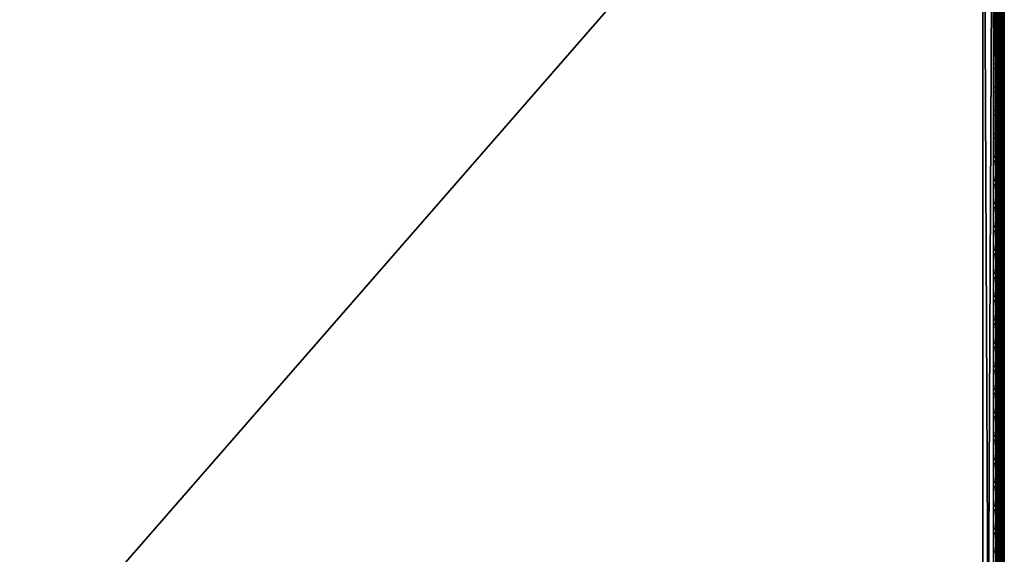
# Model space of a CAD drawing. Header units: inches. Extents: x 0 to 23, y -28 to 0.
# Tile 44 of 77: x 11.5 to 23, y -12.5 to -6.3. Entities that reach past the tile are written whole.
import ezdxf

# ---------------------------------------------------------------- set-up
doc = ezdxf.new("R2010")
doc.units = ezdxf.units.IN
doc.header["$LTSCALE"] = 0.03937
doc.header["$MEASUREMENT"] = 0
for name, color, linetype in [('A-FURN-3-ST', 151, 'Continuous'), ('A-FURN-3-ST-SEAM', 250, 'Continuous'), ('A-FURN-3-STITCH', 15, 'Continuous')]:
    doc.layers.add(name, color=color, linetype=linetype)

msp = doc.modelspace()

# ---------------------------------------------------------------- meshes
at = {"layer": 'A-FURN-3-ST'}
mesh = msp.add_polyface(dxfattribs=at)
corners = [(0.25, -0.491, 5), (22.75, -27.51, 5), (0.25, -27.51, 5), (0.125, -0.491, 5.033), (0.125, -27.51, 5.033), (0.033, -0.491, 5.125), (0.033, -27.51, 5.125), (0, -0.491, 5.25), (0, -27.51, 5.25), (0.25, -27.701, 5.038), (0.125, -27.689, 5.069), (0.033, -27.654, 5.154), (0, -27.635, 5.283), (0.25, -26.91, 18), (0.125, -26.91, 17.967), (0.25, -27.195, 17.963), (0.125, -27.186, 17.93), (0.25, -27.46, 17.853), (0.125, -27.443, 17.824), (0.25, -27.688, 17.678), (0.125, -27.664, 17.654), (0.033, -26.91, 17.875), (0.033, -27.162, 17.842), (0.033, -27.398, 17.744), (0.033, -27.599, 17.589), (0, -26.91, 17.75), (0, -27.13, 17.721), (0, -27.335, 17.636), (0, -27.511, 17.501), (0.033, -27.754, 17.387), (0, -27.646, 17.325), (0.033, -1.1, 17.875), (0.125, -1.1, 17.967), (0.25, -1.1, 18), (22.75, -27.688, 17.678), (22.75, -27.46, 17.853), (22.75, -27.195, 17.963), (0, -27.727, 5.375), (0, -27.76, 5.5), (0, -0.241, 5.5), (0, -0.25, 16.901), (0, -27.76, 16.9), (0, -1.1, 17.75), (0, -27.731, 17.12)]
mesh.append_faces([[corners[k] for k in face] for face in [(0, 1, 2), (3, 2, 4), (5, 4, 6), (7, 6, 8), (9, 10, 2), (2, 10, 4), (4, 10, 11), (4, 11, 6), (6, 11, 8), (8, 11, 12), (13, 14, 15), (15, 14, 16), (15, 16, 17), (17, 16, 18), (17, 18, 19), (19, 18, 20), (14, 21, 16), (16, 21, 22), (16, 22, 23, 18), (18, 23, 24, 20), (21, 25, 22), (22, 25, 26), (22, 26, 23), (23, 26, 27), (23, 27, 24), (24, 27, 28), (24, 28, 29), (29, 28, 30), (31, 25, 21), (32, 21, 14), (33, 14, 13), (19, 34, 17), (17, 35, 15), (15, 36, 13), (2, 1, 9), (12, 37, 8), (8, 38, 39), (40, 38, 41), (42, 41, 25), (25, 41, 43), (25, 43, 30), (30, 28, 25), (25, 28, 27), (25, 27, 26)]])
mesh = msp.add_polyface(dxfattribs=at)
corners = [(0.25, -1.1, 18), (22.75, -1.1, 18), (0.25, -0.815, 17.963), (22.75, -0.815, 17.963), (0.25, -0.55, 17.853), (22.75, -0.55, 17.853), (0.25, -0.322, 17.678), (0.25, -0.3, 5.038), (22.75, -0.3, 5.038), (0.25, -0.491, 5), (0.25, -27.51, 5), (0.125, -0.491, 5.033), (0.125, -27.51, 5.033), (0.033, -0.491, 5.125), (0.033, -27.51, 5.125), (0, -0.491, 5.25), (0.125, -0.313, 5.069), (0.033, -0.348, 5.154), (0, -0.366, 5.284), (0, -1.1, 17.75), (0.033, -1.1, 17.875), (0, -0.88, 17.721), (0.033, -0.848, 17.842), (0, -0.675, 17.636), (0.033, -0.613, 17.744), (0, -0.499, 17.501), (0.033, -0.411, 17.59), (0, -0.364, 17.325), (0.125, -1.1, 17.967), (0.125, -0.824, 17.93), (0.125, -0.567, 17.824), (0.125, -0.346, 17.654), (0, -26.91, 17.75), (0.033, -26.91, 17.875), (0.125, -26.91, 17.967), (0, -27.51, 5.25), (0, -0.241, 5.5), (0, -0.275, 5.375), (0, -27.76, 5.5), (0, -0.25, 16.901), (0, -27.76, 16.9), (0, -0.279, 17.121), (0.25, -26.91, 18)]
mesh.append_faces([[corners[k] for k in face] for face in [(0, 1, 2), (2, 3, 4), (4, 5, 6), (7, 8, 9), (9, 10, 11), (11, 12, 13), (13, 14, 15), (16, 7, 11), (11, 7, 9), (11, 13, 16), (16, 13, 17), (13, 15, 17), (17, 15, 18), (19, 20, 21), (21, 20, 22), (21, 22, 23), (23, 22, 24), (23, 24, 25), (25, 24, 26), (25, 26, 27), (20, 28, 22), (22, 28, 29), (22, 29, 30, 24), (24, 30, 31, 26), (28, 0, 29), (29, 0, 2), (29, 2, 30), (30, 2, 4), (30, 4, 31), (31, 4, 6), (19, 32, 20), (20, 33, 28), (28, 34, 0), (35, 36, 15), (15, 37, 18), (36, 38, 39), (39, 40, 19), (21, 23, 19), (19, 23, 25), (19, 25, 27), (27, 41, 19), (19, 41, 39), (42, 1, 0)]])
mesh = msp.add_polyface(dxfattribs=at)
corners = [(22.967, -0.491, 5.125), (23, -27.51, 5.25), (22.967, -27.51, 5.125), (22.875, -0.491, 5.033), (22.875, -27.51, 5.033), (22.75, -0.491, 5), (22.75, -27.51, 5), (22.875, -27.689, 5.069), (22.75, -27.701, 5.038), (22.967, -27.654, 5.154), (23, -27.635, 5.283), (23, -26.91, 17.75), (22.967, -26.91, 17.875), (23, -27.13, 17.721), (22.967, -27.162, 17.842), (23, -27.335, 17.636), (22.967, -27.398, 17.744), (23, -27.511, 17.501), (22.967, -27.599, 17.589), (23, -27.646, 17.325), (22.875, -26.91, 17.967), (22.875, -27.186, 17.93), (22.875, -27.443, 17.824), (22.875, -27.664, 17.654), (22.75, -26.91, 18), (22.75, -27.195, 17.963), (22.75, -27.46, 17.853), (22.75, -27.688, 17.678), (22.875, -1.1, 17.967), (22.967, -1.1, 17.875), (23, -1.1, 17.75), (23, -0.241, 5.5), (23, -27.76, 5.5), (23, -27.727, 5.375), (23, -0.25, 16.901), (23, -27.76, 16.9), (23, -27.731, 17.12), (0.25, -27.46, 17.853), (0.25, -27.195, 17.963), (0.25, -26.91, 18), (0.25, -27.701, 5.038), (22.75, -1.1, 18)]
mesh.append_faces([[corners[k] for k in face] for face in [(0, 1, 2), (3, 2, 4), (5, 4, 6), (7, 8, 4), (4, 8, 6), (4, 2, 7), (7, 2, 9), (2, 1, 9), (9, 1, 10), (11, 12, 13), (13, 12, 14), (13, 14, 15), (15, 14, 16), (15, 16, 17), (17, 16, 18), (17, 18, 19), (12, 20, 14), (14, 20, 21), (14, 21, 22, 16), (16, 22, 23, 18), (20, 24, 21), (21, 24, 25), (21, 25, 22), (22, 25, 26), (22, 26, 23), (23, 26, 27), (28, 24, 20), (29, 20, 12), (30, 12, 11), (1, 31, 32), (1, 32, 33), (32, 34, 35), (35, 30, 11), (13, 15, 11), (11, 15, 17), (11, 17, 19), (19, 36, 11), (11, 36, 35), (33, 10, 1), (37, 27, 26), (38, 26, 25), (39, 25, 24), (40, 6, 8), (24, 41, 39)]])
mesh = msp.add_polyface(dxfattribs=at)
corners = [(23, -0.491, 5.25), (23, -27.51, 5.25), (22.967, -0.491, 5.125), (22.967, -27.51, 5.125), (22.875, -0.491, 5.033), (22.875, -27.51, 5.033), (22.75, -0.491, 5), (22.875, -0.313, 5.069), (22.967, -0.348, 5.154), (23, -0.366, 5.284), (22.75, -1.1, 18), (22.875, -1.1, 17.967), (22.75, -0.815, 17.963), (22.875, -0.824, 17.93), (22.75, -0.55, 17.853), (22.875, -0.567, 17.824), (22.75, -0.322, 17.678), (22.875, -0.346, 17.654), (22.967, -1.1, 17.875), (22.967, -0.848, 17.842), (22.967, -0.613, 17.744), (22.967, -0.411, 17.59), (23, -1.1, 17.75), (23, -0.88, 17.721), (23, -0.675, 17.636), (23, -0.499, 17.501), (22.967, -0.256, 17.388), (23, -0.364, 17.325), (22.75, -26.91, 18), (22.875, -26.91, 17.967), (22.967, -26.91, 17.875), (0.25, -0.815, 17.963), (0.25, -0.55, 17.853), (0.25, -0.322, 17.678), (0.25, -0.491, 5), (22.75, -0.3, 5.038), (22.75, -27.51, 5), (23, -0.241, 5.5), (23, -0.275, 5.375), (23, -0.25, 16.901), (23, -27.76, 5.5), (23, -27.76, 16.9), (23, -0.279, 17.121)]
mesh.append_faces([[corners[k] for k in face] for face in [(0, 1, 2), (2, 3, 4), (4, 5, 6), (6, 7, 4), (4, 7, 8), (4, 8, 2), (2, 8, 0), (0, 8, 9), (10, 11, 12), (12, 11, 13), (12, 13, 14), (14, 13, 15), (14, 15, 16), (16, 15, 17), (11, 18, 13), (13, 18, 19), (13, 19, 20, 15), (15, 20, 21, 17), (18, 22, 19), (19, 22, 23), (19, 23, 20), (20, 23, 24), (20, 24, 21), (21, 24, 25), (21, 25, 26), (26, 25, 27), (10, 28, 11), (11, 29, 18), (18, 30, 22), (31, 10, 12), (32, 12, 14), (33, 14, 16), (34, 35, 6), (6, 36, 34), (0, 37, 1), (9, 38, 0), (37, 39, 40), (41, 39, 22), (39, 42, 22), (22, 42, 27), (22, 27, 25), (25, 24, 22), (22, 24, 23)]])
at = {"layer": 'A-FURN-3-ST-SEAM'}
mesh = msp.add_polyface(dxfattribs=at)
corners = [(22.903, -12.609, 17.883), (22.9, -16.185, 17.9), (22.9, -12.609, 17.9), (22.903, -9.034, 17.883), (22.9, -9.034, 17.9), (22.903, -1.1, 17.883), (22.9, -1.1, 17.9), (22.903, -0.921, 17.866), (22.9, -0.918, 17.883), (22.903, -0.738, 17.814), (22.9, -0.732, 17.83), (22.903, -0.563, 17.723), (0.093, -12.609, 17.926), (0.1, -12.609, 17.9), (0.093, -1.1, 17.926), (0.1, -1.1, 17.9), (0.093, -0.913, 17.908), (0.1, -0.918, 17.883), (0.093, -0.723, 17.854), (0.1, -0.732, 17.83), (0.093, -0.539, 17.758), (0.081, -0.718, 17.866), (0.081, -0.911, 17.921), (0.081, -1.1, 17.939), (0.081, -12.609, 17.939), (0.087, -0.744, 17.8), (0.097, -0.738, 17.814), (0.097, -0.921, 17.866), (0.087, -0.924, 17.851), (0.097, -1.1, 17.883), (0.087, -1.1, 17.868), (0.097, -12.609, 17.883), (0.087, -12.609, 17.868), (0.1, -0.553, 17.737), (0.073, -12.609, 17.856), (0.073, -1.1, 17.856), (0.073, -0.926, 17.84), (0.073, -0.748, 17.789), (0.073, -0.577, 17.7), (0.087, -0.571, 17.71)]
mesh.append_faces([[corners[k] for k in face] for face in [(0, 1, 2), (0, 2, 3), (3, 2, 4), (3, 4, 5), (5, 4, 6), (5, 6, 7), (7, 6, 8), (7, 8, 9), (9, 8, 10), (9, 10, 11), (12, 13, 14), (14, 13, 15), (14, 15, 16), (16, 15, 17), (16, 17, 18), (18, 17, 19), (18, 19, 20), (18, 21, 22, 16), (16, 22, 23, 14), (14, 23, 24, 12), (25, 26, 27, 28), (28, 27, 29, 30), (30, 29, 31, 32), (26, 33, 19), (26, 19, 27), (27, 19, 17), (27, 17, 29), (29, 17, 15), (29, 15, 31), (31, 15, 13), (32, 34, 35, 30), (30, 35, 36, 28), (28, 36, 37, 25), (25, 37, 38, 39)]])
mesh = msp.add_polyface(dxfattribs=at)
corners = [(22.943, -12.609, 17.85), (22.927, -12.609, 17.856), (22.927, -9.034, 17.856), (22.943, -9.034, 17.85), (22.927, -1.1, 17.856), (22.943, -1.1, 17.85), (22.903, -1.1, 17.883), (22.913, -1.1, 17.868), (22.913, -9.034, 17.868), (22.903, -9.034, 17.883), (22.913, -12.609, 17.868), (22.903, -12.609, 17.883), (22.998, -1.1, 17.887), (23, -1.1, 17.905), (23, -9.034, 17.905), (22.998, -9.034, 17.887), (23, -12.609, 17.905), (22.998, -12.609, 17.887), (22.995, -1.1, 17.922), (22.995, -9.034, 17.922), (22.995, -12.609, 17.922), (22.935, -1.1, 17.947), (22.919, -1.1, 17.939), (22.919, -9.034, 17.939), (22.935, -9.034, 17.947), (22.919, -12.609, 17.939), (22.935, -12.609, 17.947), (22.919, -16.185, 17.939), (22.935, -16.185, 17.947), (22.907, -1.1, 17.926), (22.907, -9.034, 17.926), (22.907, -12.609, 17.926), (22.907, -16.185, 17.926), (22.9, -0.918, 17.883), (22.9, -1.1, 17.9), (22.9, -9.034, 17.9), (22.9, -12.609, 17.9), (22.961, -12.609, 17.851), (22.961, -9.034, 17.851), (22.961, -1.1, 17.851), (22.984, -12.609, 17.936), (22.984, -9.034, 17.936), (22.984, -1.1, 17.936), (22.977, -12.609, 17.859), (22.977, -9.034, 17.859), (22.977, -1.1, 17.859), (22.97, -12.609, 17.946), (22.97, -9.034, 17.946), (22.97, -1.1, 17.946)]
mesh.append_faces([[corners[k] for k in face] for face in [(3, 2, 4, 5), (6, 7, 8, 9), (12, 13, 14, 15), (13, 18, 19, 14), (21, 22, 23, 24), (22, 29, 30, 23), (29, 33, 34), (29, 34, 30), (30, 34, 35), (30, 35, 31), (31, 35, 36), (31, 36, 32), (38, 3, 5, 39), (41, 19, 18, 42), (2, 8, 7, 4), (44, 38, 39, 45), (15, 44, 45, 12), (47, 41, 42, 48), (24, 47, 48, 21)]])
mesh.append_faces([[corners[k] for k in face] for face in [(0, 1, 2, 3), (37, 0, 3, 38), (40, 20, 19, 41), (1, 10, 8, 2), (43, 37, 38, 44), (17, 43, 44, 15), (46, 40, 41, 47), (26, 46, 47, 24)]], dxfattribs={"vtx0": -1})
mesh.append_faces([[corners[k] for k in face] for face in [(26, 25, 27, 28), (25, 31, 32, 27)]], dxfattribs={"vtx0": -1, "vtx2": -1})
mesh.append_faces([[corners[k] for k in face] for face in [(9, 8, 10, 11), (15, 14, 16, 17), (14, 19, 20, 16), (24, 23, 25, 26), (23, 30, 31, 25)]], dxfattribs={"vtx2": -1})
at = {"layer": 'A-FURN-3-STITCH'}
mesh = msp.add_polymesh((7, 4), dxfattribs=at)
for k, corner in enumerate([(22.891, -6.503, 17.956), (22.893, -6.503, 17.954), (22.897, -6.503, 17.951), (22.899, -6.503, 17.95), (22.895, -6.465, 17.961), (22.9, -6.465, 17.964), (22.904, -6.465, 17.961), (22.904, -6.465, 17.956), (22.898, -6.426, 17.965), (22.902, -6.426, 17.967), (22.907, -6.426, 17.964), (22.906, -6.426, 17.959), (22.898, -6.387, 17.965), (22.903, -6.387, 17.968), (22.907, -6.387, 17.965), (22.907, -6.387, 17.959), (22.898, -6.348, 17.963), (22.902, -6.348, 17.966), (22.907, -6.348, 17.963), (22.906, -6.348, 17.957), (22.895, -6.309, 17.959), (22.9, -6.309, 17.961), (22.904, -6.309, 17.958), (22.904, -6.309, 17.953), (22.891, -6.271, 17.952), (22.893, -6.271, 17.951), (22.897, -6.271, 17.948), (22.899, -6.271, 17.946)]):
    mesh.set_mesh_vertex(divmod(k, 4), corner)
mesh = msp.add_polymesh((7, 4), dxfattribs=at)
for k, corner in enumerate([(22.891, -6.775, 17.956), (22.893, -6.775, 17.954), (22.897, -6.775, 17.951), (22.899, -6.775, 17.95), (22.895, -6.736, 17.961), (22.9, -6.736, 17.964), (22.904, -6.736, 17.961), (22.904, -6.736, 17.956), (22.898, -6.697, 17.965), (22.902, -6.697, 17.967), (22.907, -6.697, 17.964), (22.906, -6.697, 17.959), (22.898, -6.658, 17.965), (22.903, -6.658, 17.968), (22.907, -6.658, 17.965), (22.907, -6.658, 17.959), (22.898, -6.619, 17.963), (22.902, -6.619, 17.966), (22.907, -6.619, 17.963), (22.906, -6.619, 17.957), (22.895, -6.58, 17.959), (22.9, -6.58, 17.961), (22.904, -6.58, 17.958), (22.904, -6.58, 17.953), (22.891, -6.542, 17.952), (22.893, -6.542, 17.951), (22.897, -6.542, 17.948), (22.899, -6.542, 17.946)]):
    mesh.set_mesh_vertex(divmod(k, 4), corner)
mesh = msp.add_polymesh((7, 4), dxfattribs=at)
for k, corner in enumerate([(22.891, -7.046, 17.956), (22.893, -7.046, 17.954), (22.897, -7.046, 17.951), (22.899, -7.046, 17.95), (22.895, -7.008, 17.961), (22.9, -7.008, 17.964), (22.904, -7.008, 17.961), (22.904, -7.008, 17.956), (22.898, -6.969, 17.965), (22.902, -6.969, 17.967), (22.907, -6.969, 17.964), (22.906, -6.969, 17.959), (22.898, -6.93, 17.965), (22.903, -6.93, 17.968), (22.907, -6.93, 17.965), (22.907, -6.93, 17.959), (22.898, -6.891, 17.963), (22.902, -6.891, 17.966), (22.907, -6.891, 17.963), (22.906, -6.891, 17.957), (22.895, -6.852, 17.959), (22.9, -6.852, 17.961), (22.904, -6.852, 17.958), (22.904, -6.852, 17.953), (22.891, -6.814, 17.952), (22.893, -6.814, 17.951), (22.897, -6.814, 17.948), (22.899, -6.814, 17.946)]):
    mesh.set_mesh_vertex(divmod(k, 4), corner)
mesh = msp.add_polymesh((7, 4), dxfattribs=at)
for k, corner in enumerate([(22.891, -7.318, 17.956), (22.893, -7.318, 17.954), (22.897, -7.318, 17.951), (22.899, -7.318, 17.95), (22.895, -7.279, 17.961), (22.9, -7.279, 17.964), (22.904, -7.279, 17.961), (22.904, -7.279, 17.956), (22.898, -7.24, 17.965), (22.902, -7.24, 17.967), (22.907, -7.24, 17.964), (22.906, -7.24, 17.959), (22.898, -7.201, 17.965), (22.903, -7.201, 17.968), (22.907, -7.201, 17.965), (22.907, -7.201, 17.959), (22.898, -7.162, 17.963), (22.902, -7.162, 17.966), (22.907, -7.162, 17.963), (22.906, -7.162, 17.957), (22.895, -7.123, 17.959), (22.9, -7.123, 17.961), (22.904, -7.123, 17.958), (22.904, -7.124, 17.953), (22.891, -7.085, 17.952), (22.893, -7.085, 17.951), (22.897, -7.085, 17.948), (22.899, -7.085, 17.946)]):
    mesh.set_mesh_vertex(divmod(k, 4), corner)
mesh = msp.add_polymesh((7, 4), dxfattribs=at)
for k, corner in enumerate([(22.891, -7.589, 17.956), (22.893, -7.589, 17.954), (22.897, -7.589, 17.951), (22.899, -7.589, 17.95), (22.895, -7.551, 17.961), (22.9, -7.551, 17.964), (22.904, -7.551, 17.961), (22.904, -7.551, 17.956), (22.898, -7.512, 17.965), (22.902, -7.512, 17.967), (22.907, -7.512, 17.964), (22.906, -7.512, 17.959), (22.898, -7.473, 17.965), (22.903, -7.473, 17.968), (22.907, -7.473, 17.965), (22.907, -7.473, 17.959), (22.898, -7.434, 17.963), (22.902, -7.434, 17.966), (22.907, -7.434, 17.963), (22.906, -7.434, 17.957), (22.895, -7.395, 17.959), (22.9, -7.395, 17.961), (22.904, -7.395, 17.958), (22.904, -7.395, 17.953), (22.891, -7.357, 17.952), (22.893, -7.357, 17.951), (22.897, -7.357, 17.948), (22.899, -7.357, 17.946)]):
    mesh.set_mesh_vertex(divmod(k, 4), corner)
mesh = msp.add_polymesh((7, 4), dxfattribs=at)
for k, corner in enumerate([(22.891, -7.861, 17.956), (22.893, -7.861, 17.954), (22.897, -7.861, 17.951), (22.899, -7.861, 17.95), (22.895, -7.822, 17.961), (22.9, -7.822, 17.964), (22.904, -7.822, 17.961), (22.904, -7.822, 17.956), (22.898, -7.783, 17.965), (22.902, -7.783, 17.967), (22.907, -7.783, 17.964), (22.906, -7.784, 17.959), (22.898, -7.744, 17.965), (22.903, -7.744, 17.968), (22.907, -7.744, 17.965), (22.907, -7.744, 17.959), (22.898, -7.705, 17.963), (22.902, -7.705, 17.966), (22.907, -7.705, 17.963), (22.906, -7.705, 17.957), (22.895, -7.667, 17.959), (22.9, -7.666, 17.961), (22.904, -7.667, 17.958), (22.904, -7.667, 17.953), (22.891, -7.628, 17.952), (22.893, -7.628, 17.951), (22.897, -7.628, 17.948), (22.899, -7.628, 17.946)]):
    mesh.set_mesh_vertex(divmod(k, 4), corner)
mesh = msp.add_polymesh((7, 4), dxfattribs=at)
for k, corner in enumerate([(22.891, -8.132, 17.956), (22.893, -8.132, 17.954), (22.897, -8.132, 17.951), (22.899, -8.132, 17.95), (22.895, -8.094, 17.961), (22.9, -8.094, 17.964), (22.904, -8.094, 17.961), (22.904, -8.094, 17.956), (22.898, -8.055, 17.965), (22.902, -8.055, 17.967), (22.907, -8.055, 17.964), (22.906, -8.055, 17.959), (22.898, -8.016, 17.965), (22.903, -8.016, 17.968), (22.907, -8.016, 17.965), (22.907, -8.016, 17.959), (22.898, -7.977, 17.963), (22.902, -7.977, 17.966), (22.907, -7.977, 17.963), (22.906, -7.977, 17.957), (22.895, -7.938, 17.959), (22.9, -7.938, 17.961), (22.904, -7.938, 17.958), (22.904, -7.938, 17.953), (22.891, -7.9, 17.952), (22.893, -7.9, 17.951), (22.897, -7.9, 17.948), (22.899, -7.9, 17.946)]):
    mesh.set_mesh_vertex(divmod(k, 4), corner)
mesh = msp.add_polymesh((7, 4), dxfattribs=at)
for k, corner in enumerate([(22.891, -8.404, 17.956), (22.893, -8.404, 17.954), (22.897, -8.404, 17.951), (22.899, -8.404, 17.95), (22.895, -8.365, 17.961), (22.9, -8.365, 17.964), (22.904, -8.365, 17.961), (22.904, -8.365, 17.956), (22.898, -8.326, 17.965), (22.902, -8.326, 17.967), (22.907, -8.326, 17.964), (22.906, -8.327, 17.959), (22.898, -8.287, 17.965), (22.903, -8.287, 17.968), (22.907, -8.287, 17.965), (22.907, -8.287, 17.959), (22.898, -8.248, 17.963), (22.902, -8.248, 17.966), (22.907, -8.248, 17.963), (22.906, -8.248, 17.957), (22.895, -8.21, 17.959), (22.9, -8.21, 17.961), (22.904, -8.21, 17.958), (22.904, -8.21, 17.953), (22.891, -8.171, 17.952), (22.893, -8.171, 17.951), (22.897, -8.171, 17.948), (22.899, -8.171, 17.946)]):
    mesh.set_mesh_vertex(divmod(k, 4), corner)
mesh = msp.add_polymesh((7, 4), dxfattribs=at)
for k, corner in enumerate([(22.891, -8.675, 17.956), (22.893, -8.675, 17.954), (22.897, -8.675, 17.951), (22.899, -8.675, 17.95), (22.895, -8.637, 17.961), (22.9, -8.637, 17.964), (22.904, -8.637, 17.961), (22.904, -8.637, 17.956), (22.898, -8.598, 17.965), (22.902, -8.598, 17.967), (22.907, -8.598, 17.964), (22.906, -8.598, 17.959), (22.898, -8.559, 17.965), (22.903, -8.559, 17.968), (22.907, -8.559, 17.965), (22.907, -8.559, 17.959), (22.898, -8.52, 17.963), (22.902, -8.52, 17.966), (22.907, -8.52, 17.963), (22.906, -8.52, 17.957), (22.895, -8.481, 17.959), (22.9, -8.481, 17.961), (22.904, -8.481, 17.958), (22.904, -8.481, 17.953), (22.891, -8.443, 17.952), (22.893, -8.443, 17.951), (22.897, -8.443, 17.948), (22.899, -8.443, 17.946)]):
    mesh.set_mesh_vertex(divmod(k, 4), corner)
mesh = msp.add_polymesh((7, 4), dxfattribs=at)
for k, corner in enumerate([(22.891, -8.947, 17.956), (22.893, -8.947, 17.954), (22.897, -8.947, 17.951), (22.899, -8.947, 17.95), (22.895, -8.908, 17.961), (22.9, -8.908, 17.964), (22.904, -8.908, 17.961), (22.904, -8.909, 17.956), (22.898, -8.87, 17.965), (22.902, -8.869, 17.967), (22.907, -8.87, 17.964), (22.906, -8.87, 17.959), (22.898, -8.83, 17.965), (22.903, -8.83, 17.968), (22.907, -8.83, 17.965), (22.907, -8.831, 17.959), (22.898, -8.791, 17.963), (22.902, -8.791, 17.966), (22.907, -8.791, 17.963), (22.906, -8.791, 17.957), (22.895, -8.753, 17.959), (22.9, -8.753, 17.961), (22.904, -8.753, 17.958), (22.904, -8.753, 17.953), (22.891, -8.714, 17.952), (22.893, -8.714, 17.951), (22.897, -8.714, 17.948), (22.899, -8.714, 17.946)]):
    mesh.set_mesh_vertex(divmod(k, 4), corner)
mesh = msp.add_polymesh((7, 4), dxfattribs=at)
for k, corner in enumerate([(22.891, -9.218, 17.956), (22.893, -9.218, 17.954), (22.897, -9.218, 17.951), (22.899, -9.218, 17.95), (22.895, -9.18, 17.961), (22.9, -9.18, 17.964), (22.904, -9.18, 17.961), (22.904, -9.18, 17.956), (22.898, -9.141, 17.965), (22.902, -9.141, 17.967), (22.907, -9.141, 17.964), (22.906, -9.141, 17.959), (22.898, -9.102, 17.965), (22.903, -9.102, 17.968), (22.907, -9.102, 17.965), (22.907, -9.102, 17.959), (22.898, -9.063, 17.963), (22.902, -9.063, 17.966), (22.907, -9.063, 17.963), (22.906, -9.063, 17.957), (22.895, -9.024, 17.959), (22.9, -9.024, 17.961), (22.904, -9.024, 17.958), (22.904, -9.024, 17.953), (22.891, -8.986, 17.952), (22.893, -8.986, 17.951), (22.897, -8.986, 17.948), (22.899, -8.986, 17.946)]):
    mesh.set_mesh_vertex(divmod(k, 4), corner)
mesh = msp.add_polymesh((7, 4), dxfattribs=at)
for k, corner in enumerate([(22.891, -9.49, 17.956), (22.893, -9.49, 17.954), (22.897, -9.49, 17.951), (22.899, -9.49, 17.95), (22.895, -9.451, 17.961), (22.9, -9.451, 17.964), (22.904, -9.451, 17.961), (22.904, -9.452, 17.956), (22.898, -9.413, 17.965), (22.902, -9.413, 17.967), (22.907, -9.413, 17.964), (22.906, -9.413, 17.959), (22.898, -9.373, 17.965), (22.903, -9.373, 17.968), (22.907, -9.374, 17.965), (22.907, -9.374, 17.959), (22.898, -9.334, 17.963), (22.902, -9.334, 17.966), (22.907, -9.334, 17.963), (22.906, -9.335, 17.957), (22.895, -9.296, 17.959), (22.9, -9.296, 17.961), (22.904, -9.296, 17.958), (22.904, -9.296, 17.953), (22.891, -9.257, 17.952), (22.893, -9.257, 17.951), (22.897, -9.258, 17.948), (22.899, -9.258, 17.946)]):
    mesh.set_mesh_vertex(divmod(k, 4), corner)
mesh = msp.add_polymesh((7, 4), dxfattribs=at)
for k, corner in enumerate([(22.891, -9.761, 17.956), (22.893, -9.761, 17.954), (22.897, -9.762, 17.951), (22.899, -9.762, 17.95), (22.895, -9.723, 17.961), (22.9, -9.723, 17.964), (22.904, -9.723, 17.961), (22.904, -9.723, 17.956), (22.898, -9.684, 17.965), (22.902, -9.684, 17.967), (22.907, -9.684, 17.964), (22.906, -9.684, 17.959), (22.898, -9.645, 17.965), (22.903, -9.645, 17.968), (22.907, -9.645, 17.965), (22.907, -9.645, 17.959), (22.898, -9.606, 17.963), (22.902, -9.606, 17.966), (22.907, -9.606, 17.963), (22.906, -9.606, 17.957), (22.895, -9.567, 17.959), (22.9, -9.567, 17.961), (22.904, -9.567, 17.958), (22.904, -9.567, 17.953), (22.891, -9.529, 17.952), (22.893, -9.529, 17.951), (22.897, -9.529, 17.948), (22.899, -9.529, 17.946)]):
    mesh.set_mesh_vertex(divmod(k, 4), corner)
mesh = msp.add_polymesh((7, 4), dxfattribs=at)
for k, corner in enumerate([(22.891, -10.033, 17.956), (22.893, -10.033, 17.954), (22.897, -10.033, 17.951), (22.899, -10.033, 17.95), (22.895, -9.995, 17.961), (22.9, -9.994, 17.964), (22.904, -9.995, 17.961), (22.904, -9.995, 17.956), (22.898, -9.956, 17.965), (22.902, -9.956, 17.967), (22.907, -9.956, 17.964), (22.906, -9.956, 17.959), (22.898, -9.917, 17.965), (22.903, -9.917, 17.968), (22.907, -9.917, 17.965), (22.907, -9.917, 17.959), (22.898, -9.878, 17.963), (22.902, -9.877, 17.966), (22.907, -9.878, 17.963), (22.906, -9.878, 17.957), (22.895, -9.839, 17.959), (22.9, -9.839, 17.961), (22.904, -9.839, 17.958), (22.904, -9.839, 17.953), (22.891, -9.801, 17.952), (22.893, -9.801, 17.951), (22.897, -9.801, 17.948), (22.899, -9.801, 17.946)]):
    mesh.set_mesh_vertex(divmod(k, 4), corner)
mesh = msp.add_polymesh((7, 4), dxfattribs=at)
for k, corner in enumerate([(22.891, -10.305, 17.956), (22.893, -10.305, 17.954), (22.897, -10.305, 17.951), (22.899, -10.305, 17.95), (22.895, -10.266, 17.961), (22.9, -10.266, 17.964), (22.904, -10.266, 17.961), (22.904, -10.266, 17.956), (22.898, -10.227, 17.965), (22.902, -10.227, 17.967), (22.907, -10.227, 17.964), (22.906, -10.227, 17.959), (22.898, -10.188, 17.965), (22.903, -10.188, 17.968), (22.907, -10.188, 17.965), (22.907, -10.188, 17.959), (22.898, -10.149, 17.963), (22.902, -10.149, 17.966), (22.907, -10.149, 17.963), (22.906, -10.149, 17.957), (22.895, -10.11, 17.959), (22.9, -10.11, 17.961), (22.904, -10.11, 17.958), (22.904, -10.11, 17.953), (22.891, -10.072, 17.952), (22.893, -10.072, 17.951), (22.897, -10.072, 17.948), (22.899, -10.072, 17.946)]):
    mesh.set_mesh_vertex(divmod(k, 4), corner)
mesh = msp.add_polymesh((7, 4), dxfattribs=at)
for k, corner in enumerate([(22.891, -10.576, 17.956), (22.893, -10.576, 17.954), (22.897, -10.576, 17.951), (22.899, -10.576, 17.95), (22.895, -10.538, 17.961), (22.9, -10.538, 17.964), (22.904, -10.538, 17.961), (22.904, -10.538, 17.956), (22.898, -10.499, 17.965), (22.902, -10.499, 17.967), (22.907, -10.499, 17.964), (22.906, -10.499, 17.959), (22.898, -10.46, 17.965), (22.903, -10.46, 17.968), (22.907, -10.46, 17.965), (22.907, -10.46, 17.959), (22.898, -10.421, 17.963), (22.902, -10.421, 17.966), (22.907, -10.421, 17.963), (22.906, -10.421, 17.957), (22.895, -10.382, 17.959), (22.9, -10.382, 17.961), (22.904, -10.382, 17.958), (22.904, -10.382, 17.953), (22.891, -10.344, 17.952), (22.893, -10.344, 17.951), (22.897, -10.344, 17.948), (22.899, -10.344, 17.946)]):
    mesh.set_mesh_vertex(divmod(k, 4), corner)
mesh = msp.add_polymesh((7, 4), dxfattribs=at)
for k, corner in enumerate([(22.891, -10.848, 17.956), (22.893, -10.848, 17.954), (22.897, -10.848, 17.951), (22.899, -10.848, 17.95), (22.895, -10.809, 17.961), (22.9, -10.809, 17.964), (22.904, -10.809, 17.961), (22.904, -10.809, 17.956), (22.898, -10.77, 17.965), (22.902, -10.77, 17.967), (22.907, -10.77, 17.964), (22.906, -10.77, 17.959), (22.898, -10.731, 17.965), (22.903, -10.731, 17.968), (22.907, -10.731, 17.965), (22.907, -10.731, 17.959), (22.898, -10.692, 17.963), (22.902, -10.692, 17.966), (22.907, -10.692, 17.963), (22.906, -10.692, 17.957), (22.895, -10.653, 17.959), (22.9, -10.653, 17.961), (22.904, -10.653, 17.958), (22.904, -10.653, 17.953), (22.891, -10.615, 17.952), (22.893, -10.615, 17.951), (22.897, -10.615, 17.948), (22.899, -10.615, 17.946)]):
    mesh.set_mesh_vertex(divmod(k, 4), corner)
mesh = msp.add_polymesh((7, 4), dxfattribs=at)
for k, corner in enumerate([(22.891, -11.119, 17.956), (22.893, -11.119, 17.954), (22.897, -11.119, 17.951), (22.899, -11.119, 17.95), (22.895, -11.081, 17.961), (22.9, -11.081, 17.964), (22.904, -11.081, 17.961), (22.904, -11.081, 17.956), (22.898, -11.042, 17.965), (22.902, -11.042, 17.967), (22.907, -11.042, 17.964), (22.906, -11.042, 17.959), (22.898, -11.003, 17.965), (22.903, -11.003, 17.968), (22.907, -11.003, 17.965), (22.907, -11.003, 17.959), (22.898, -10.964, 17.963), (22.902, -10.964, 17.966), (22.907, -10.964, 17.963), (22.906, -10.964, 17.957), (22.895, -10.925, 17.959), (22.9, -10.925, 17.961), (22.904, -10.925, 17.958), (22.904, -10.925, 17.953), (22.891, -10.887, 17.952), (22.893, -10.887, 17.951), (22.897, -10.887, 17.948), (22.899, -10.887, 17.946)]):
    mesh.set_mesh_vertex(divmod(k, 4), corner)
mesh = msp.add_polymesh((7, 4), dxfattribs=at)
for k, corner in enumerate([(22.891, -11.391, 17.956), (22.893, -11.391, 17.954), (22.897, -11.391, 17.951), (22.899, -11.391, 17.95), (22.895, -11.352, 17.961), (22.9, -11.352, 17.964), (22.904, -11.352, 17.961), (22.904, -11.352, 17.956), (22.898, -11.313, 17.965), (22.902, -11.313, 17.967), (22.907, -11.313, 17.964), (22.906, -11.313, 17.959), (22.898, -11.274, 17.965), (22.903, -11.274, 17.968), (22.907, -11.274, 17.965), (22.907, -11.274, 17.959), (22.898, -11.235, 17.963), (22.902, -11.235, 17.966), (22.907, -11.235, 17.963), (22.906, -11.235, 17.957), (22.895, -11.196, 17.959), (22.9, -11.196, 17.961), (22.904, -11.196, 17.958), (22.904, -11.196, 17.953), (22.891, -11.158, 17.952), (22.893, -11.158, 17.951), (22.897, -11.158, 17.948), (22.899, -11.158, 17.946)]):
    mesh.set_mesh_vertex(divmod(k, 4), corner)
mesh = msp.add_polymesh((7, 4), dxfattribs=at)
for k, corner in enumerate([(22.891, -11.662, 17.956), (22.893, -11.662, 17.954), (22.897, -11.662, 17.951), (22.899, -11.662, 17.95), (22.895, -11.624, 17.961), (22.9, -11.624, 17.964), (22.904, -11.624, 17.961), (22.904, -11.624, 17.956), (22.898, -11.585, 17.965), (22.902, -11.585, 17.967), (22.907, -11.585, 17.964), (22.906, -11.585, 17.959), (22.898, -11.546, 17.965), (22.903, -11.546, 17.968), (22.907, -11.546, 17.965), (22.907, -11.546, 17.959), (22.898, -11.507, 17.963), (22.902, -11.507, 17.966), (22.907, -11.507, 17.963), (22.906, -11.507, 17.957), (22.895, -11.468, 17.959), (22.9, -11.468, 17.961), (22.904, -11.468, 17.958), (22.904, -11.468, 17.953), (22.891, -11.43, 17.952), (22.893, -11.43, 17.951), (22.897, -11.43, 17.948), (22.899, -11.43, 17.946)]):
    mesh.set_mesh_vertex(divmod(k, 4), corner)
mesh = msp.add_polymesh((7, 4), dxfattribs=at)
for k, corner in enumerate([(22.891, -11.934, 17.956), (22.893, -11.934, 17.954), (22.897, -11.934, 17.951), (22.899, -11.934, 17.95), (22.895, -11.895, 17.961), (22.9, -11.895, 17.964), (22.904, -11.895, 17.961), (22.904, -11.895, 17.956), (22.898, -11.856, 17.965), (22.902, -11.856, 17.967), (22.907, -11.856, 17.964), (22.906, -11.856, 17.959), (22.898, -11.817, 17.965), (22.903, -11.817, 17.968), (22.907, -11.817, 17.965), (22.907, -11.817, 17.959), (22.898, -11.778, 17.963), (22.902, -11.778, 17.966), (22.907, -11.778, 17.963), (22.906, -11.778, 17.957), (22.895, -11.739, 17.959), (22.9, -11.739, 17.961), (22.904, -11.739, 17.958), (22.904, -11.74, 17.953), (22.891, -11.701, 17.952), (22.893, -11.701, 17.951), (22.897, -11.701, 17.948), (22.899, -11.701, 17.946)]):
    mesh.set_mesh_vertex(divmod(k, 4), corner)
mesh = msp.add_polymesh((7, 4), dxfattribs=at)
for k, corner in enumerate([(22.891, -12.205, 17.956), (22.893, -12.205, 17.954), (22.897, -12.205, 17.951), (22.899, -12.205, 17.95), (22.895, -12.167, 17.961), (22.9, -12.167, 17.964), (22.904, -12.167, 17.961), (22.904, -12.167, 17.956), (22.898, -12.128, 17.965), (22.902, -12.128, 17.967), (22.907, -12.128, 17.964), (22.906, -12.128, 17.959), (22.898, -12.089, 17.965), (22.903, -12.089, 17.968), (22.907, -12.089, 17.965), (22.907, -12.089, 17.959), (22.898, -12.05, 17.963), (22.902, -12.05, 17.966), (22.907, -12.05, 17.963), (22.906, -12.05, 17.957), (22.895, -12.011, 17.959), (22.9, -12.011, 17.961), (22.904, -12.011, 17.958), (22.904, -12.011, 17.953), (22.891, -11.973, 17.952), (22.893, -11.973, 17.951), (22.897, -11.973, 17.948), (22.899, -11.973, 17.946)]):
    mesh.set_mesh_vertex(divmod(k, 4), corner)
mesh = msp.add_polymesh((7, 4), dxfattribs=at)
for k, corner in enumerate([(22.891, -12.477, 17.956), (22.893, -12.477, 17.954), (22.897, -12.477, 17.951), (22.899, -12.477, 17.95), (22.895, -12.438, 17.961), (22.9, -12.438, 17.964), (22.904, -12.438, 17.961), (22.904, -12.438, 17.956), (22.898, -12.399, 17.965), (22.902, -12.399, 17.967), (22.907, -12.399, 17.964), (22.906, -12.4, 17.959), (22.898, -12.36, 17.965), (22.903, -12.36, 17.968), (22.907, -12.36, 17.965), (22.907, -12.36, 17.959), (22.898, -12.321, 17.963), (22.902, -12.321, 17.966), (22.907, -12.321, 17.963), (22.906, -12.321, 17.957), (22.895, -12.283, 17.959), (22.9, -12.282, 17.961), (22.904, -12.283, 17.958), (22.904, -12.283, 17.953), (22.891, -12.244, 17.952), (22.893, -12.244, 17.951), (22.897, -12.244, 17.948), (22.899, -12.244, 17.946)]):
    mesh.set_mesh_vertex(divmod(k, 4), corner)

doc.saveas('drawing.dxf')
